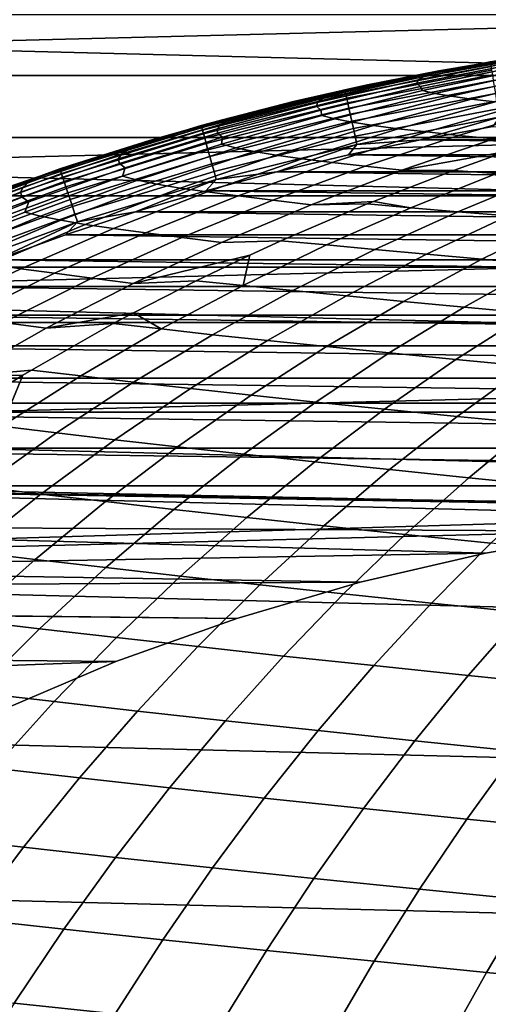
# Model space of a CAD drawing. Header units: metres. Extents: x -23 to 242, y -40 to 23.
# Tile 82 of 256: x -5.68 to -2.76, y 10.92 to 17.04. Entities that reach past the tile are written whole.
import ezdxf

# ---------------------------------------------------------------- set-up
doc = ezdxf.new("R2010")
doc.units = ezdxf.units.M
doc.layers.add('solid_10171013', color=7, linetype='CONTINUOUS')

msp = doc.modelspace()

# ---------------------------------------------------------------- linework, layer by layer
at = {"layer": 'solid_10171013'}
for points in [[(13.468713, 17.395201, 150), (-13.468695, 17.395216, 150), (-14.332395, 16.690769, 150)], [(14.332414, 16.690754, 150), (13.468713, 17.395201, 150), (-14.332395, 16.690769, 150)], [(-15.504307, 16.30541), (-14.658173, 17.070068), (15.504216, 16.305496)], [(-14.658173, 17.070068), (14.658078, 17.07015), (15.504216, 16.305496)], [(-3.654497, 16.602549, 150.649994), (-3.070036, 16.720493, 214.649994), (-2.614787, 16.797705, 214.649994), (-2.750294, 16.776051, 150.649994)], [(-2.567051, 16.781654, 219.369934), (-3.198713, 16.663889, 219.435287), (-3.207618, 16.642941, 220.646591), (-2.581196, 16.764845, 220.56514)], [(-2.524984, 16.798931, 218.178329), (-3.161925, 16.685501, 218.227432), (-3.198713, 16.663889, 219.435287), (-2.567051, 16.781654, 219.369934)], [(-2.461096, 16.81566, 216.991516), (-3.103219, 16.706528, 217.024261), (-3.161925, 16.685501, 218.227432), (-2.524984, 16.798931, 218.178329)], [(-2.393826, 16.829311, 215.810303), (-3.040489, 16.72374, 215.826569), (-3.103219, 16.706528, 217.024261), (-2.461096, 16.81566, 216.991516)], [(-2.393826, 16.829311, 215.810303), (-2.614787, 16.797705, 214.649994), (-3.070036, 16.720493, 214.649994), (-3.040489, 16.72374, 215.826569)], [(-3.040489, 16.72374, 215.826569), (-3.682737, 16.593388, 215.842743), (-3.740965, 16.573153, 217.056793), (-3.103219, 16.706528, 217.024261)], [(-3.682737, 16.593388, 215.842743), (-3.040489, 16.72374, 215.826569), (-3.070036, 16.720493, 214.649994), (-3.523683, 16.630804, 214.649994)], [(-2.749751, 16.772741, 150.598312), (-3.653776, 16.599274, 150.598312), (-3.654497, 16.602549, 150.649994), (-2.750294, 16.776051, 150.649994)], [(-3.654497, 16.602549, 150.649994), (-3.523683, 16.630804, 214.649994), (-3.070036, 16.720493, 214.649994)], [(-2.748109, 16.76272, 150.546921), (-3.651594, 16.589357, 150.546921), (-3.653776, 16.599274, 150.598312), (-2.749751, 16.772741, 150.598312)], [(-2.745394, 16.746162, 150.497314), (-3.647986, 16.572969, 150.497314), (-3.651594, 16.589357, 150.546921), (-2.748109, 16.76272, 150.546921)], [(-2.741654, 16.723349, 150.450317), (-3.643017, 16.550392, 150.450317), (-3.647986, 16.572969, 150.497314), (-2.745394, 16.746162, 150.497314)], [(-2.736952, 16.69467, 150.406738), (-3.636769, 16.522011, 150.406738), (-3.643017, 16.550392, 150.450317), (-2.741654, 16.723349, 150.450317)], [(-2.581196, 16.764845, 220.56514), (-3.207618, 16.642941, 220.646591), (-3.187108, 16.623125, 221.860168), (-2.565903, 16.74892, 221.762741)], [(-2.565903, 16.74892, 221.762741), (-3.187108, 16.623125, 221.860168), (-3.171039, 16.596876, 223.081116), (-2.538635, 16.7307, 222.964844)], [(-2.538635, 16.7307, 222.964844), (-3.171039, 16.596876, 223.081116), (-3.094362, 16.578966, 224.297333), (-2.467587, 16.716381, 224.165009)], [(-2.467587, 16.716381, 224.165009), (-3.094362, 16.578966, 224.297333), (-2.992469, 16.56164, 225.513519), (-2.371665, 16.702583, 225.365341)], [(14.332414, 16.690754, 150), (-14.332395, 16.690769, 150), (-15.159729, 15.943104, 150)], [(15.159747, 15.943087, 150), (14.332414, 16.690754, 150), (-15.159729, 15.943104, 150)], [(-3.198713, 16.663889, 219.435287), (-3.82604, 16.5233, 219.500229), (-3.829731, 16.498978, 220.727539), (-3.207618, 16.642941, 220.646591)], [(-3.161925, 16.685501, 218.227432), (-3.794511, 16.548508, 218.276245), (-3.82604, 16.5233, 219.500229), (-3.198713, 16.663889, 219.435287)], [(-3.103219, 16.706528, 217.024261), (-3.740965, 16.573153, 217.056793), (-3.794511, 16.548508, 218.276245), (-3.161925, 16.685501, 218.227432)], [(-2.73137, 16.66062, 150.36734), (-3.629352, 16.488312, 150.36734), (-3.636769, 16.522011, 150.406738), (-2.736952, 16.69467, 150.406738)], [(-2.725003, 16.62178, 150.332779), (-3.620891, 16.449875, 150.332779), (-3.629352, 16.488312, 150.36734), (-2.73137, 16.66062, 150.36734)], [(-2.371665, 16.702583, 225.365341), (-2.992469, 16.56164, 225.513519), (-2.867325, 16.544495, 226.729309), (-2.252975, 16.688974, 226.565552)], [(-2.252975, 16.688974, 226.565552), (-2.867325, 16.544495, 226.729309), (-2.719645, 16.527395, 227.944183), (-2.112334, 16.67547, 227.765121)], [(-4.547982, 16.38035, 150.649994), (-3.97516, 16.528706, 214.649994), (-3.523683, 16.630804, 214.649994), (-3.654497, 16.602549, 150.649994)], [(-3.653776, 16.599274, 150.598312), (-4.547084, 16.377117, 150.598312), (-4.547982, 16.38035, 150.649994), (-3.654497, 16.602549, 150.649994)], [(-3.651594, 16.589357, 150.546921), (-4.544368, 16.367334, 150.546921), (-4.547084, 16.377117, 150.598312), (-3.653776, 16.599274, 150.598312)], [(-3.682737, 16.593388, 215.842743), (-3.523683, 16.630804, 214.649994), (-3.97516, 16.528706, 214.649994)], [(-3.207618, 16.642941, 220.646591), (-3.829731, 16.498978, 220.727539), (-3.804031, 16.476036, 221.95697), (-3.187108, 16.623125, 221.860168)], [(-3.187108, 16.623125, 221.860168), (-3.804031, 16.476036, 221.95697), (-3.798903, 16.44137, 223.196609), (-3.171039, 16.596876, 223.081116)], [(-3.171039, 16.596876, 223.081116), (-3.798903, 16.44137, 223.196609), (-3.71662, 16.420626, 224.428757), (-3.094362, 16.578966, 224.297333)], [(-2.71796, 16.578819, 150.303665), (-3.611533, 16.407358, 150.303665), (-3.620891, 16.449875, 150.332779), (-2.725003, 16.62178, 150.332779)], [(-3.647986, 16.572969, 150.497314), (-4.539879, 16.351166, 150.497314), (-4.544368, 16.367334, 150.546921), (-3.651594, 16.589357, 150.546921)], [(-3.643017, 16.550392, 150.450317), (-4.533694, 16.32889, 150.450317), (-4.539879, 16.351166, 150.497314), (-3.647986, 16.572969, 150.497314)], [(-3.636769, 16.522011, 150.406738), (-4.525919, 16.300888, 150.406738), (-4.533694, 16.32889, 150.450317), (-3.643017, 16.550392, 150.450317)], [(-3.794511, 16.548508, 218.276245), (-4.421825, 16.388071, 218.324677), (-4.448133, 16.359924, 219.564682), (-3.82604, 16.5233, 219.500229)], [(-3.682737, 16.593388, 215.842743), (-3.97516, 16.528706, 214.649994), (-4.424026, 16.414261, 214.649994), (-4.319626, 16.438503, 215.85878)], [(-3.740965, 16.573153, 217.056793), (-4.373404, 16.415728, 217.089096), (-4.421825, 16.388071, 218.324677), (-3.794511, 16.548508, 218.276245)], [(-3.682737, 16.593388, 215.842743), (-4.319626, 16.438503, 215.85878), (-4.373404, 16.415728, 217.089096), (-3.740965, 16.573153, 217.056793)], [(-3.094362, 16.578966, 224.297333), (-3.71662, 16.420626, 224.428757), (-3.608768, 16.400499, 225.660645), (-2.992469, 16.56164, 225.513519)], [(-2.710361, 16.532473, 150.280487), (-3.601436, 16.36149, 150.280487), (-3.611533, 16.407358, 150.303665), (-2.71796, 16.578819, 150.303665)], [(-2.992469, 16.56164, 225.513519), (-3.608768, 16.400499, 225.660645), (-3.477164, 16.380497, 226.891891), (-2.867325, 16.544495, 226.729309)], [(-2.867325, 16.544495, 226.729309), (-3.477164, 16.380497, 226.891891), (-3.322421, 16.360428, 228.121933), (-2.719645, 16.527395, 227.944183)], [(-4.547982, 16.38035, 150.649994), (-4.424026, 16.414261, 214.649994), (-3.97516, 16.528706, 214.649994)], [(-3.629352, 16.488312, 150.36734), (-4.516688, 16.267641, 150.36734), (-4.525919, 16.300888, 150.406738), (-3.636769, 16.522011, 150.406738)], [(-3.620891, 16.449875, 150.332779), (-4.506159, 16.229719, 150.332779), (-4.516688, 16.267641, 150.36734), (-3.629352, 16.488312, 150.36734)], [(-3.82604, 16.5233, 219.500229), (-4.448133, 16.359924, 219.564682), (-4.446648, 16.332893, 220.807861), (-3.829731, 16.498978, 220.727539)], [(-3.829731, 16.498978, 220.727539), (-4.446648, 16.332893, 220.807861), (-4.4158, 16.307487, 222.05304), (-3.804031, 16.476036, 221.95697)], [(-3.804031, 16.476036, 221.95697), (-4.4158, 16.307487, 222.05304), (-4.4213, 16.263889, 223.311172), (-3.798903, 16.44137, 223.196609)], [(-2.702338, 16.483534, 150.263641), (-3.590775, 16.313057, 150.263641), (-3.601436, 16.36149, 150.280487), (-2.710361, 16.532473, 150.280487)], [(-2.694028, 16.432842, 150.253418), (-3.579733, 16.262892, 150.253418), (-3.590775, 16.313057, 150.263641), (-2.702338, 16.483534, 150.263641)], [(-2.719645, 16.527395, 227.944183), (-3.322421, 16.360428, 228.121933), (-3.144526, 16.340279, 229.350037), (-2.549496, 16.51037, 229.157471)], [(-2.549496, 16.51037, 229.157471), (-3.144526, 16.340279, 229.350037), (-2.946824, 16.318998, 230.576691), (-2.360428, 16.492489, 230.36969)], [(-2.360428, 16.492489, 230.36969), (-2.946824, 16.318998, 230.576691), (-2.727922, 16.29694, 231.800919), (-2.151077, 16.474112, 231.579895)], [(-5.428126, 16.110104, 150.649994), (-4.869959, 16.287525, 214.649994), (-4.424026, 16.414261, 214.649994), (-4.547982, 16.38035, 150.649994)], [(-4.373404, 16.415728, 217.089096), (-4.999604, 16.234453, 217.121094), (-5.042953, 16.204315, 218.372681), (-4.421825, 16.388071, 218.324677)], [(-4.319626, 16.438503, 215.85878), (-4.950215, 16.259335, 215.87468), (-4.999604, 16.234453, 217.121094), (-4.373404, 16.415728, 217.089096)], [(-4.950215, 16.259335, 215.87468), (-4.319626, 16.438503, 215.85878), (-4.424026, 16.414261, 214.649994), (-4.869959, 16.287525, 214.649994)], [(-3.611533, 16.407358, 150.303665), (-4.494513, 16.187771, 150.303665), (-4.506159, 16.229719, 150.332779), (-3.620891, 16.449875, 150.332779)], [(-3.798903, 16.44137, 223.196609), (-4.4213, 16.263889, 223.311172), (-4.333447, 16.240959, 224.559097), (-3.71662, 16.420626, 224.428757)], [(-3.71662, 16.420626, 224.428757), (-4.333447, 16.240959, 224.559097), (-4.219661, 16.218651, 225.806549), (-3.608768, 16.400499, 225.660645)], [(-2.694028, 16.432842, 150.253418), (-3.183788, 16.291817, 150.25), (-3.579733, 16.262892, 150.253418)], [(-2.694028, 16.432842, 150.253418), (-2.733621, 16.373371, 150.25), (-3.183788, 16.291817, 150.25)], [(-4.547084, 16.377117, 150.598312), (-5.427055, 16.106926, 150.598312), (-5.428126, 16.110104, 150.649994), (-4.547982, 16.38035, 150.649994)], [(-4.544368, 16.367334, 150.546921), (-5.423813, 16.097303, 150.546921), (-5.427055, 16.106926, 150.598312), (-4.547084, 16.377117, 150.598312)], [(-4.539879, 16.351166, 150.497314), (-5.418455, 16.081402, 150.497314), (-5.423813, 16.097303, 150.546921), (-4.544368, 16.367334, 150.546921)], [(-4.533694, 16.32889, 150.450317), (-5.411073, 16.059492, 150.450317), (-5.418455, 16.081402, 150.497314), (-4.539879, 16.351166, 150.497314)], [(-4.421825, 16.388071, 218.324677), (-5.042953, 16.204315, 218.372681), (-5.064092, 16.173796, 219.62854), (-4.448133, 16.359924, 219.564682)], [(-4.448133, 16.359924, 219.564682), (-5.064092, 16.173796, 219.62854), (-5.057485, 16.144627, 220.887466), (-4.446648, 16.332893, 220.807861)], [(-3.601436, 16.36149, 150.280487), (-4.481948, 16.142517, 150.280487), (-4.494513, 16.187771, 150.303665), (-3.611533, 16.407358, 150.303665)], [(-3.590775, 16.313057, 150.263641), (-4.46868, 16.094732, 150.263641), (-4.481948, 16.142517, 150.280487), (-3.601436, 16.36149, 150.280487)], [(-3.608768, 16.400499, 225.660645), (-4.219661, 16.218651, 225.806549), (-4.081608, 16.196371, 227.053085), (-3.477164, 16.380497, 226.891891)], [(-3.477164, 16.380497, 226.891891), (-4.081608, 16.196371, 227.053085), (-3.919793, 16.17387, 228.298096), (-3.322421, 16.360428, 228.121933)], [(-3.322421, 16.360428, 228.121933), (-3.919793, 16.17387, 228.298096), (-3.734123, 16.151083, 229.540863), (-3.144526, 16.340279, 229.350037)], [(-3.183788, 16.291817, 150.25), (-2.733621, 16.373371, 150.25), (3.183787, 16.291817, 150.25)], [(-16.310373, 15.499056), (-15.504307, 16.30541), (16.310287, 15.499146)], [(-15.504307, 16.30541), (15.504216, 16.305496), (16.310287, 15.499146)], [(-4.525919, 16.300888, 150.406738), (-5.401794, 16.031954, 150.406738), (-5.411073, 16.059492, 150.450317), (-4.533694, 16.32889, 150.450317)], [(-4.516688, 16.267641, 150.36734), (-5.390777, 15.999255, 150.36734), (-5.401794, 16.031954, 150.406738), (-4.525919, 16.300888, 150.406738)], [(-4.446648, 16.332893, 220.807861), (-5.057485, 16.144627, 220.887466), (-5.021545, 16.117315, 222.148224), (-4.4158, 16.307487, 222.05304)], [(-4.4158, 16.307487, 222.05304), (-5.021545, 16.117315, 222.148224), (-5.037302, 16.06414, 223.424622), (-4.4213, 16.263889, 223.311172)], [(-3.579733, 16.262892, 150.253418), (-4.454938, 16.045237, 150.253418), (-4.46868, 16.094732, 150.263641), (-3.590775, 16.313057, 150.263641)], [(-3.144526, 16.340279, 229.350037), (-3.734123, 16.151083, 229.540863), (-3.527727, 16.126833, 230.781769), (-2.946824, 16.318998, 230.576691)], [(-3.631848, 16.197823, 150.25), (-3.183788, 16.291817, 150.25), (3.631848, 16.197823, 150.25)], [(-3.579733, 16.262892, 150.253418), (-3.183788, 16.291817, 150.25), (-3.631848, 16.197823, 150.25)], [(-2.946824, 16.318998, 230.576691), (-3.527727, 16.126833, 230.781769), (-3.299185, 16.101456, 232.019806), (-2.727922, 16.29694, 231.800919)], [(-3.299185, 16.101456, 232.019806), (-2.648489, 16.21917, 233.087372), (-2.433429, 16.292408, 232.998291), (-2.727922, 16.29694, 231.800919)], [(-3.183788, 16.291817, 150.25), (3.183787, 16.291817, 150.25), (3.631848, 16.197823, 150.25)], [(-4.999604, 16.234453, 217.121094), (-5.618638, 16.02952, 217.152771), (-5.656979, 15.997363, 218.420181), (-5.042953, 16.204315, 218.372681)], [(-4.950215, 16.259335, 215.87468), (-5.573562, 16.056131, 215.890411), (-5.618638, 16.02952, 217.152771), (-4.999604, 16.234453, 217.121094)], [(-5.573562, 16.056131, 215.890411), (-4.950215, 16.259335, 215.87468), (-4.869959, 16.287525, 214.649994), (-5.312373, 16.148643, 214.649994)], [(-5.428126, 16.110104, 150.649994), (-5.312373, 16.148643, 214.649994), (-4.869959, 16.287525, 214.649994)], [(-4.506159, 16.229719, 150.332779), (-5.37821, 15.961958, 150.332779), (-5.390777, 15.999255, 150.36734), (-4.516688, 16.267641, 150.36734)], [(-4.494513, 16.187771, 150.303665), (-5.364309, 15.920702, 150.303665), (-5.37821, 15.961958, 150.332779), (-4.506159, 16.229719, 150.332779)], [(-4.4213, 16.263889, 223.311172), (-5.037302, 16.06414, 223.424622), (-4.943932, 16.03956, 224.688171), (-4.333447, 16.240959, 224.559097)], [(-4.333447, 16.240959, 224.559097), (-4.943932, 16.03956, 224.688171), (-4.824254, 16.015579, 225.951004), (-4.219661, 16.218651, 225.806549)], [(-3.579733, 16.262892, 150.253418), (-4.076894, 16.091579, 150.25), (-4.454938, 16.045237, 150.253418)], [(-3.579733, 16.262892, 150.253418), (-3.631848, 16.197823, 150.25), (-4.076894, 16.091579, 150.25)], [(-5.042953, 16.204315, 218.372681), (-5.656979, 15.997363, 218.420181), (-5.673015, 15.96495, 219.691742), (-5.064092, 16.173796, 219.62854)], [(-5.064092, 16.173796, 219.62854), (-5.673015, 15.96495, 219.691742), (-5.661357, 15.934117, 220.966232), (-5.057485, 16.144627, 220.887466)], [(-4.481948, 16.142517, 150.280487), (-5.349313, 15.876195, 150.280487), (-5.364309, 15.920702, 150.303665), (-4.494513, 16.187771, 150.303665)], [(-4.219661, 16.218651, 225.806549), (-4.824254, 16.015579, 225.951004), (-4.679776, 15.991508, 227.212646), (-4.081608, 16.196371, 227.053085)], [(-4.081608, 16.196371, 227.053085), (-4.679776, 15.991508, 227.212646), (-4.510896, 15.967025, 228.472458), (-3.919793, 16.17387, 228.298096)], [(-3.919793, 16.17387, 228.298096), (-4.510896, 15.967025, 228.472458), (-4.317433, 15.942014, 229.729675), (-3.734123, 16.151083, 229.540863)], [(-4.076894, 16.091579, 150.25), (-3.631848, 16.197823, 150.25), (4.076894, 16.091579, 150.25)], [(-3.631848, 16.197823, 150.25), (3.631848, 16.197823, 150.25), (4.076894, 16.091579, 150.25)], [(-3.299185, 16.101456, 232.019806), (-2.979421, 16.10062, 233.224442), (-2.648489, 16.21917, 233.087372)], [(-2.648489, 16.21917, 233.087372), (-2.979421, 16.10062, 233.224442), (-2.710256, 16.082542, 234.350266)], [(-6.292349, 15.792604, 150.649994), (-5.750979, 15.997695, 214.649994), (-5.312373, 16.148643, 214.649994), (-5.428126, 16.110104, 150.649994)], [(-5.427055, 16.106926, 150.598312), (-6.291107, 15.789489, 150.598312), (-6.292349, 15.792604, 150.649994), (-5.428126, 16.110104, 150.649994)], [(-5.423813, 16.097303, 150.546921), (-6.287349, 15.780056, 150.546921), (-6.291107, 15.789489, 150.598312), (-5.427055, 16.106926, 150.598312)], [(-5.573562, 16.056131, 215.890411), (-5.312373, 16.148643, 214.649994), (-5.750979, 15.997695, 214.649994)], [(-5.057485, 16.144627, 220.887466), (-5.661357, 15.934117, 220.966232), (-5.620395, 15.905358, 222.242401), (-5.021545, 16.117315, 222.148224)], [(-5.021545, 16.117315, 222.148224), (-5.620395, 15.905358, 222.242401), (-5.645982, 15.841833, 223.536804), (-5.037302, 16.06414, 223.424622)], [(-4.46868, 16.094732, 150.263641), (-5.333478, 15.829199, 150.263641), (-5.349313, 15.876195, 150.280487), (-4.481948, 16.142517, 150.280487)], [(-3.734123, 16.151083, 229.540863), (-4.317433, 15.942014, 229.729675), (-4.102301, 15.915171, 230.984604), (-3.527727, 16.126833, 230.781769)], [(-3.527727, 16.126833, 230.781769), (-4.102301, 15.915171, 230.984604), (-3.864045, 15.886812, 232.236221), (-3.299185, 16.101456, 232.019806)], [(-5.418455, 16.081402, 150.497314), (-6.281138, 15.764467, 150.497314), (-6.287349, 15.780056, 150.546921), (-5.423813, 16.097303, 150.546921)], [(-5.411073, 16.059492, 150.450317), (-6.272581, 15.74299, 150.450317), (-6.281138, 15.764467, 150.497314), (-5.418455, 16.081402, 150.497314)], [(-5.401794, 16.031954, 150.406738), (-6.261824, 15.715994, 150.406738), (-6.272581, 15.74299, 150.450317), (-5.411073, 16.059492, 150.450317)], [(-5.573562, 16.056131, 215.890411), (-6.188726, 15.829144, 215.90596), (-6.229574, 15.801126, 217.184052), (-5.618638, 16.02952, 217.152771)], [(-6.188726, 15.829144, 215.90596), (-5.573562, 16.056131, 215.890411), (-5.750979, 15.997695, 214.649994), (-6.18533, 15.834826, 214.649994)], [(-5.037302, 16.06414, 223.424622), (-5.645982, 15.841833, 223.536804), (-5.547161, 15.816028, 224.815781), (-4.943932, 16.03956, 224.688171)], [(-4.454938, 16.045237, 150.253418), (-5.317076, 15.78052, 150.253418), (-5.333478, 15.829199, 150.263641), (-4.46868, 16.094732, 150.263641)], [(-4.454938, 16.045237, 150.253418), (-4.957685, 15.842388, 150.25), (-5.317076, 15.78052, 150.253418)], [(-4.454938, 16.045237, 150.253418), (-4.518961, 15.973062, 150.25), (-4.957685, 15.842388, 150.25)], [(-4.518961, 15.973062, 150.25), (-4.076894, 16.091579, 150.25), (4.51896, 15.973062, 150.25)], [(-4.454938, 16.045237, 150.253418), (-4.076894, 16.091579, 150.25), (-4.518961, 15.973062, 150.25)], [(-4.076894, 16.091579, 150.25), (4.076894, 16.091579, 150.25), (4.51896, 15.973062, 150.25)], [(-3.864045, 15.886812, 232.236221), (-3.476377, 15.90852, 233.430267), (-2.979421, 16.10062, 233.224442), (-3.299185, 16.101456, 232.019806)], [(-2.710256, 16.082542, 234.350266), (-2.979421, 16.10062, 233.224442), (-3.476377, 15.90852, 233.430267), (-3.243287, 15.869021, 234.585464)], [(-2.427505, 16.061649, 235.477356), (-2.710256, 16.082542, 234.350266), (-3.243287, 15.869021, 234.585464), (-2.951557, 15.844276, 235.723145)], [(-2.125412, 16.039822, 236.602448), (-2.427505, 16.061649, 235.477356), (-2.951557, 15.844276, 235.723145), (-2.639506, 15.81849, 236.858261)], [(-5.656979, 15.997363, 218.420181), (-6.262988, 15.767336, 218.467117), (-6.274003, 15.733423, 219.754196), (-5.673015, 15.96495, 219.691742)], [(-5.618638, 16.02952, 217.152771), (-6.229574, 15.801126, 217.184052), (-6.262988, 15.767336, 218.467117), (-5.656979, 15.997363, 218.420181)], [(-5.390777, 15.999255, 150.36734), (-6.249053, 15.68394, 150.36734), (-6.261824, 15.715994, 150.406738), (-5.401794, 16.031954, 150.406738)], [(-5.37821, 15.961958, 150.332779), (-6.234485, 15.647378, 150.332779), (-6.249053, 15.68394, 150.36734), (-5.390777, 15.999255, 150.36734)], [(-4.943932, 16.03956, 224.688171), (-5.547161, 15.816028, 224.815781), (-5.421646, 15.790777, 226.093811), (-4.824254, 16.015579, 225.951004)], [(-4.824254, 16.015579, 225.951004), (-5.421646, 15.790777, 226.093811), (-5.270784, 15.765296, 227.370346), (-4.679776, 15.991508, 227.212646)], [(-4.679776, 15.991508, 227.212646), (-5.270784, 15.765296, 227.370346), (-5.094861, 15.739195, 228.644745), (-4.510896, 15.967025, 228.472458)], [(15.159747, 15.943087, 150), (-15.159729, 15.943104, 150), (-15.947886, 15.15467, 150)], [(15.947903, 15.154652, 150), (15.159747, 15.943087, 150), (-15.947886, 15.15467, 150)], [(-5.673015, 15.96495, 219.691742), (-6.274003, 15.733423, 219.754196), (-6.257379, 15.701304, 221.044052), (-5.661357, 15.934117, 220.966232)], [(-5.661357, 15.934117, 220.966232), (-6.257379, 15.701304, 221.044052), (-6.21148, 15.671452, 222.335434), (-5.620395, 15.905358, 222.242401)], [(-5.364309, 15.920702, 150.303665), (-6.218371, 15.606936, 150.303665), (-6.234485, 15.647378, 150.332779), (-5.37821, 15.961958, 150.332779)], [(-5.349313, 15.876195, 150.280487), (-6.200987, 15.563305, 150.280487), (-6.218371, 15.606936, 150.303665), (-5.364309, 15.920702, 150.303665)], [(-4.510896, 15.967025, 228.472458), (-5.094861, 15.739195, 228.644745), (-4.893606, 15.712304, 229.916183), (-4.317433, 15.942014, 229.729675)], [(-4.957685, 15.842388, 150.25), (-4.518961, 15.973062, 150.25), (4.957685, 15.842388, 150.25)], [(-4.317433, 15.942014, 229.729675), (-4.893606, 15.712304, 229.916183), (-4.669708, 15.683194, 231.184906), (-4.102301, 15.915171, 230.984604)], [(-4.518961, 15.973062, 150.25), (4.51896, 15.973062, 150.25), (4.957685, 15.842388, 150.25)], [(-5.620395, 15.905358, 222.242401), (-6.21148, 15.671452, 222.335434), (-6.246411, 15.596677, 223.647552), (-5.645982, 15.841833, 223.536804)], [(-5.333478, 15.829199, 150.263641), (-6.182631, 15.517235, 150.263641), (-6.200987, 15.563305, 150.280487), (-5.349313, 15.876195, 150.280487)], [(-4.102301, 15.915171, 230.984604), (-4.669708, 15.683194, 231.184906), (-4.421683, 15.65216, 232.449875), (-3.864045, 15.886812, 232.236221)], [(-4.421683, 15.65216, 232.449875), (-4.052643, 15.662916, 233.66893), (-3.516271, 15.89233, 233.446793), (-3.864045, 15.886812, 232.236221)], [(-3.243287, 15.869021, 234.585464), (-3.516271, 15.89233, 233.446793), (-4.052643, 15.662916, 233.66893), (-3.76932, 15.637059, 234.817627)], [(-3.864045, 15.886812, 232.236221), (-3.516271, 15.89233, 233.446793), (-3.476377, 15.90852, 233.430267)], [(-2.951557, 15.844276, 235.723145), (-3.243287, 15.869021, 234.585464), (-3.76932, 15.637059, 234.817627), (-3.468454, 15.608624, 235.965668)], [(-3.476377, 15.90852, 233.430267), (-3.516271, 15.89233, 233.446793), (-3.243287, 15.869021, 234.585464)], [(-5.645982, 15.841833, 223.536804), (-6.246411, 15.596677, 223.647552), (-6.142221, 15.569957, 224.941742), (-5.547161, 15.816028, 224.815781)], [(-5.317076, 15.78052, 150.253418), (-6.163619, 15.469516, 150.253418), (-6.182631, 15.517235, 150.263641), (-5.333478, 15.829199, 150.263641)], [(-5.547161, 15.816028, 224.815781), (-6.142221, 15.569957, 224.941742), (-6.010941, 15.543731, 226.234741), (-5.421646, 15.790777, 226.093811)], [(-5.392366, 15.699753, 150.25), (-4.957685, 15.842388, 150.25), (5.392366, 15.699753, 150.25)], [(-5.317076, 15.78052, 150.253418), (-4.957685, 15.842388, 150.25), (-5.392366, 15.699753, 150.25)], [(-4.957685, 15.842388, 150.25), (4.957685, 15.842388, 150.25), (5.392366, 15.699753, 150.25)], [(-2.639506, 15.81849, 236.858261), (-2.951557, 15.844276, 235.723145), (-3.468454, 15.608624, 235.965668), (-3.146312, 15.579045, 237.110596)], [(-2.306558, 15.791649, 237.989685), (-2.639506, 15.81849, 236.858261), (-3.146312, 15.579045, 237.110596), (-2.80238, 15.54831, 238.251251)], [(-5.317076, 15.78052, 150.253418), (-5.823255, 15.545077, 150.25), (-6.163619, 15.469516, 150.253418)], [(-5.421646, 15.790777, 226.093811), (-6.010941, 15.543731, 226.234741), (-5.853751, 15.517124, 227.52597), (-5.270784, 15.765296, 227.370346)], [(-5.270784, 15.765296, 227.370346), (-5.853751, 15.517124, 227.52597), (-5.67082, 15.489681, 228.814713), (-5.094861, 15.739195, 228.644745)], [(-5.317076, 15.78052, 150.253418), (-5.392366, 15.699753, 150.25), (-5.823255, 15.545077, 150.25)], [(-5.094861, 15.739195, 228.644745), (-5.67082, 15.489681, 228.814713), (-5.461788, 15.461184, 230.100143), (-4.893606, 15.712304, 229.916183)], [(-1.952127, 15.76374, 239.116272), (-2.306558, 15.791649, 237.989685), (-2.80238, 15.54831, 238.251251), (-2.436136, 15.516408, 239.386505)], [(-5.823255, 15.545077, 150.25), (-5.392366, 15.699753, 150.25), (5.823255, 15.545077, 150.25)], [(-4.893606, 15.712304, 229.916183), (-5.461788, 15.461184, 230.100143), (-5.229114, 15.430081, 231.382401), (-4.669708, 15.683194, 231.184906)], [(-5.392366, 15.699753, 150.25), (5.392366, 15.699753, 150.25), (5.823255, 15.545077, 150.25)], [(-4.669708, 15.683194, 231.184906), (-5.229114, 15.430081, 231.382401), (-4.971279, 15.396647, 232.660446), (-4.421683, 15.65216, 232.449875)], [(-4.971279, 15.396647, 232.660446), (-4.245658, 15.574767, 233.748871), (-4.052643, 15.662916, 233.66893), (-4.421683, 15.65216, 232.449875)], [(-3.76932, 15.637059, 234.817627), (-4.052643, 15.662916, 233.66893), (-4.245658, 15.574767, 233.748871), (-4.287604, 15.385873, 235.046387)], [(-3.468454, 15.608624, 235.965668), (-3.76932, 15.637059, 234.817627), (-4.287604, 15.385873, 235.046387), (-3.977443, 15.35392, 236.204529)], [(-4.971279, 15.396647, 232.660446), (-4.579903, 15.414671, 233.887299), (-4.245658, 15.574767, 233.748871)], [(-4.245658, 15.574767, 233.748871), (-4.579903, 15.414671, 233.887299), (-4.287604, 15.385873, 235.046387)], [(-3.146312, 15.579045, 237.110596), (-3.468454, 15.608624, 235.965668), (-3.977443, 15.35392, 236.204529), (-3.645071, 15.320726, 237.358978)], [(-2.80238, 15.54831, 238.251251), (-3.146312, 15.579045, 237.110596), (-3.645071, 15.320726, 237.358978), (-3.290036, 15.286282, 238.508575)], [(-17.074446, 14.653085), (-16.310373, 15.499056), (17.074366, 14.653179)], [(-16.310373, 15.499056), (16.310287, 15.499146), (17.074366, 14.653179)], [(-5.853751, 15.517124, 227.52597), (-6.427794, 15.246382, 227.67926), (-6.237907, 15.217789, 228.982101), (-5.67082, 15.489681, 228.814713)], [(-6.249506, 15.378675, 150.25), (-5.823255, 15.545077, 150.25), (6.249506, 15.378675, 150.25)], [(-5.823255, 15.545077, 150.25), (5.823255, 15.545077, 150.25), (6.249506, 15.378675, 150.25)], [(-2.436136, 15.516408, 239.386505), (-2.80238, 15.54831, 238.251251), (-3.290036, 15.286282, 238.508575), (-2.911882, 15.250576, 239.652191)], [(-2.047025, 15.483328, 240.515366), (-2.436136, 15.516408, 239.386505), (-2.911882, 15.250576, 239.652191), (-2.510129, 15.213601, 240.788818)], [(-5.67082, 15.489681, 228.814713), (-6.237907, 15.217789, 228.982101), (-6.021128, 15.187884, 230.281265), (-5.461788, 15.461184, 230.100143)], [(-5.461788, 15.461184, 230.100143), (-6.021128, 15.187884, 230.281265), (-5.779682, 15.155011, 231.576797), (-5.229114, 15.430081, 231.382401)], [(-6.671064, 15.200546, 150.25), (-6.249506, 15.378675, 150.25), (6.671064, 15.200546, 150.25)], [(-6.249506, 15.378675, 150.25), (6.249506, 15.378675, 150.25), (6.671064, 15.200546, 150.25)], [(-5.229114, 15.430081, 231.382401), (-5.779682, 15.155011, 231.576797), (-5.512012, 15.119428, 232.867615), (-4.971279, 15.396647, 232.660446)], [(-5.512012, 15.119428, 232.867615), (-4.969698, 15.215363, 234.048721), (-4.579903, 15.414671, 233.887299), (-4.971279, 15.396647, 232.660446)], [(-4.287604, 15.385873, 235.046387), (-4.579903, 15.414671, 233.887299), (-4.969698, 15.215363, 234.048721), (-4.79739, 15.114681, 235.271393)], [(-3.977443, 15.35392, 236.204529), (-4.287604, 15.385873, 235.046387), (-4.79739, 15.114681, 235.271393), (-4.477769, 15.079392, 236.439316)], [(-3.645071, 15.320726, 237.358978), (-3.977443, 15.35392, 236.204529), (-4.477769, 15.079392, 236.439316), (-4.135024, 15.042772, 237.602951)], [(-3.290036, 15.286282, 238.508575), (-3.645071, 15.320726, 237.358978), (-4.135024, 15.042772, 237.602951), (-3.768766, 15.004815, 238.761154)], [(-2.911882, 15.250576, 239.652191), (-3.290036, 15.286282, 238.508575), (-3.768766, 15.004815, 238.761154), (-3.378601, 14.965514, 239.912796)], [(-2.510129, 15.213601, 240.788818), (-2.911882, 15.250576, 239.652191), (-3.378601, 14.965514, 239.912796), (-2.964128, 14.924863, 241.056854)], [(-7.087683, 15.010818, 150.25), (-6.671064, 15.200546, 150.25), (7.087683, 15.010818, 150.25)], [(-6.671064, 15.200546, 150.25), (6.671064, 15.200546, 150.25), (7.087683, 15.010818, 150.25)], [(-5.512012, 15.119428, 232.867615), (-5.095003, 15.148255, 234.100616), (-4.969698, 15.215363, 234.048721)], [(-4.969698, 15.215363, 234.048721), (-5.095003, 15.148255, 234.100616), (-4.79739, 15.114681, 235.271393)], [(-2.084292, 15.175347, 241.91748), (-2.510129, 15.213601, 240.788818), (-2.964128, 14.924863, 241.056854), (-2.524939, 14.882855, 242.192276)], [(15.947903, 15.154652, 150), (-15.947886, 15.15467, 150), (-16.694983, 14.327498, 150)], [(-0.399854, 13.994287, 150), (16.694998, 14.327479, 150), (15.947903, 15.154652, 150), (-16.694983, 14.327498, 150)], [(-5.779682, 15.155011, 231.576797), (-6.32058, 14.857332, 231.767776), (-6.043069, 14.819851, 233.071075), (-5.512012, 15.119428, 232.867615)], [(-6.043069, 14.819851, 233.071075), (-5.603971, 14.859545, 234.311417), (-5.095003, 15.148255, 234.100616), (-5.512012, 15.119428, 232.867615)], [(-4.79739, 15.114681, 235.271393), (-5.095003, 15.148255, 234.100616), (-5.603971, 14.859545, 234.311417), (-5.297936, 14.822795, 235.492294)], [(-4.477769, 15.079392, 236.439316), (-4.79739, 15.114681, 235.271393), (-5.297936, 14.822795, 235.492294), (-4.968688, 14.78436, 236.669632)], [(-4.135024, 15.042772, 237.602951), (-4.477769, 15.079392, 236.439316), (-4.968688, 14.78436, 236.669632), (-4.615426, 14.744515, 237.842087)], [(-7.498634, 14.809806, 150.25), (-7.087683, 15.010818, 150.25), (7.498634, 14.809806, 150.25)], [(-7.087683, 15.010818, 150.25), (7.087683, 15.010818, 150.25), (7.498634, 14.809806, 150.25)], [(-3.768766, 15.004815, 238.761154), (-4.135024, 15.042772, 237.602951), (-4.615426, 14.744515, 237.842087), (-4.237822, 14.703259, 239.008514)], [(-3.378601, 14.965514, 239.912796), (-3.768766, 15.004815, 238.761154), (-4.237822, 14.703259, 239.008514), (-3.835546, 14.660587, 240.167816)], [(-2.964128, 14.924863, 241.056854), (-3.378601, 14.965514, 239.912796), (-3.835546, 14.660587, 240.167816), (-3.408274, 14.616498, 241.318893)], [(-2.524939, 14.882855, 242.192276), (-2.964128, 14.924863, 241.056854), (-3.408274, 14.616498, 241.318893), (-2.955678, 14.570991, 242.460724)], [(-2.06063, 14.839485, 243.318085), (-2.524939, 14.882855, 242.192276), (-2.955678, 14.570991, 242.460724), (-2.477436, 14.524062, 243.592255)], [(-6.563671, 14.498239, 233.270538), (-6.10339, 14.54998, 234.518265), (-5.658318, 14.827145, 234.333923), (-6.043069, 14.819851, 233.071075)], [(-5.658318, 14.827145, 234.333923), (-6.10339, 14.54998, 234.518265), (-5.788565, 14.510356, 235.708801)], [(-6.043069, 14.819851, 233.071075), (-5.658318, 14.827145, 234.333923), (-5.603971, 14.859545, 234.311417)], [(-5.297936, 14.822795, 235.492294), (-5.603971, 14.859545, 234.311417), (-5.658318, 14.827145, 234.333923), (-5.788565, 14.510356, 235.708801)], [(-4.968688, 14.78436, 236.669632), (-5.297936, 14.822795, 235.492294), (-5.788565, 14.510356, 235.708801), (-5.449546, 14.468983, 236.895157)], [(-7.904167, 14.597392, 150.25), (-7.498634, 14.809806, 150.25), (7.904167, 14.597392, 150.25)], [(-7.498634, 14.809806, 150.25), (7.498634, 14.809806, 150.25), (7.904167, 14.597392, 150.25)], [(-4.615426, 14.744515, 237.842087), (-4.968688, 14.78436, 236.669632), (-5.449546, 14.468983, 236.895157), (-5.085645, 14.426131, 238.076035)], [(-4.237822, 14.703259, 239.008514), (-4.615426, 14.744515, 237.842087), (-5.085645, 14.426131, 238.076035), (-4.696596, 14.381804, 239.250305)], [(-3.835546, 14.660587, 240.167816), (-4.237822, 14.703259, 239.008514), (-4.696596, 14.381804, 239.250305), (-4.282133, 14.336004, 240.416855)], [(-17.074446, 14.653085), (17.794987, 13.769098), (18.469526, 12.85012), (-17.795063, 13.769)], [(-17.074446, 14.653085), (17.074366, 14.653179), (17.794987, 13.769098)], [(-3.408274, 14.616498, 241.318893), (-3.835546, 14.660587, 240.167816), (-4.282133, 14.336004, 240.416855), (-3.842006, 14.288735, 241.574585)], [(-8.303534, 14.373981, 150.25), (-7.904167, 14.597392, 150.25), (8.303534, 14.373981, 150.25)], [(-7.904167, 14.597392, 150.25), (7.904167, 14.597392, 150.25), (8.303534, 14.373981, 150.25)], [(-2.955678, 14.570991, 242.460724), (-3.408274, 14.616498, 241.318893), (-3.842006, 14.288735, 241.574585), (-3.375973, 14.24, 242.722412)], [(-2.477436, 14.524062, 243.592255), (-2.955678, 14.570991, 242.460724), (-3.375973, 14.24, 242.722412), (-2.883787, 14.1898, 243.859299)], [(-1.97326, 14.475711, 244.712387), (-2.477436, 14.524062, 243.592255), (-2.883787, 14.1898, 243.859299), (-2.365246, 14.138142, 244.984085)], [(-5.449546, 14.468983, 236.895157), (-5.788565, 14.510356, 235.708801), (-6.268635, 14.177951, 235.920609), (-5.919737, 14.133865, 237.115601)], [(-5.085645, 14.426131, 238.076035), (-5.449546, 14.468983, 236.895157), (-5.919737, 14.133865, 237.115601), (-5.545112, 14.088244, 238.30452)], [(-4.696596, 14.381804, 239.250305), (-5.085645, 14.426131, 238.076035), (-5.545112, 14.088244, 238.30452), (-5.144555, 14.041095, 239.486237)], [(-8.696584, 14.13963, 150.25), (-8.303534, 14.373981, 150.25), (8.696584, 14.139631, 150.25)], [(-8.303534, 14.373981, 150.25), (8.303534, 14.373981, 150.25), (8.696584, 14.139631, 150.25)], [(-4.282133, 14.336004, 240.416855), (-4.696596, 14.381804, 239.250305), (-5.144555, 14.041095, 239.486237), (-4.717863, 13.992427, 240.659637)], [(-3.842006, 14.288735, 241.574585), (-4.282133, 14.336004, 240.416855), (-4.717863, 13.992427, 240.659637), (-4.264864, 13.942249, 241.823639)], [(-1.198118, 13.948631, 150), (-0.399854, 13.994287, 150), (-16.694983, 14.327498, 150), (-17.399588, 13.46306, 150)], [(-3.375973, 14.24, 242.722412), (-3.842006, 14.288735, 241.574585), (-4.264864, 13.942249, 241.823639), (-3.785396, 13.890573, 242.977112)], [(-2.883787, 14.1898, 243.859299), (-3.375973, 14.24, 242.722412), (-3.785396, 13.890573, 242.977112), (-3.279293, 13.837404, 244.118958)], [(-2.365246, 14.138142, 244.984085), (-2.883787, 14.1898, 243.859299), (-3.279293, 13.837404, 244.118958), (-2.746435, 13.782756, 245.248062)], [(-1.992386, 13.857494, 150.25), (-9.083187, 13.894444, 150.25), (-8.696584, 14.13963, 150.25), (-1.198118, 13.948631, 150.25)], [(0.399854, 13.994287, 150.25), (-8.696584, 14.13963, 150.25), (8.696584, 14.139631, 150.25), (9.083187, 13.894444, 150.25)], [(-0.399854, 13.994287, 150.25), (-1.198118, 13.948631, 150.25), (-8.696584, 14.13963, 150.25)], [(0.399854, 13.994287, 150.25), (-0.399854, 13.994287, 150.25), (-8.696584, 14.13963, 150.25)], [(-5.545112, 14.088244, 238.30452), (-5.919737, 14.133865, 237.115601), (-6.378655, 13.779618, 237.330688), (-5.993259, 13.731483, 238.527252)], [(-5.144555, 14.041095, 239.486237), (-5.545112, 14.088244, 238.30452), (-5.993259, 13.731483, 238.527252), (-5.581167, 13.681779, 239.716034)], [(-4.717863, 13.992427, 240.659637), (-5.144555, 14.041095, 239.486237), (-5.581167, 13.681779, 239.716034), (-5.142241, 13.63052, 240.895905)], [(-4.264864, 13.942249, 241.823639), (-4.717863, 13.992427, 240.659637), (-5.142241, 13.63052, 240.895905), (-4.676388, 13.577723, 242.065781)], [(-1.992386, 13.857494, 150), (-1.198118, 13.948631, 150), (-17.399588, 13.46306, 150)], [(-3.785396, 13.890573, 242.977112), (-4.264864, 13.942249, 241.823639), (-4.676388, 13.577723, 242.065781), (-4.183524, 13.523405, 243.224518)], [(-2.780181, 13.721169, 150), (-1.992386, 13.857494, 150), (-17.399588, 13.46306, 150)], [(-3.559042, 13.54006, 150.25), (-9.462622, 13.638866, 150.25), (-9.083187, 13.894444, 150.25), (-2.780181, 13.721169, 150.25)], [(-1.992386, 13.857494, 150.25), (-2.780181, 13.721169, 150.25), (-9.083187, 13.894444, 150.25)], [(-3.279293, 13.837404, 244.118958), (-3.785396, 13.890573, 242.977112), (-4.183524, 13.523405, 243.224518), (-3.663564, 13.467584, 244.370987)], [(-2.780181, 13.721169, 150.25), (-1.992386, 13.857494, 150.25), (-1.992386, 13.857494, 150), (-2.780181, 13.721169, 150)], [(-2.746435, 13.782756, 245.248062), (-3.279293, 13.837404, 244.118958), (-3.663564, 13.467584, 244.370987), (-3.116472, 13.410275, 245.504044)], [(-2.186942, 13.726638, 246.363022), (-2.746435, 13.782756, 245.248062), (-3.116472, 13.410275, 245.504044), (-2.542455, 13.351499, 246.622269)], [(-17.795063, 13.769), (18.469526, 12.85012), (19.096766, 11.898045), (-18.469597, 12.850019)], [(-3.559042, 13.54006, 150), (-2.780181, 13.721169, 150), (-17.399588, 13.46306, 150)], [(-5.581167, 13.681779, 239.716034), (-5.993259, 13.731483, 238.527252), (-6.429516, 13.35648, 238.743942), (-6.005899, 13.304502, 239.939392)], [(-3.559042, 13.54006, 150.25), (-2.780181, 13.721169, 150.25), (-2.780181, 13.721169, 150), (-3.559042, 13.54006, 150)], [(-5.142241, 13.63052, 240.895905), (-5.581167, 13.681779, 239.716034), (-6.005899, 13.304502, 239.939392), (-5.554773, 13.250946, 241.125366)], [(-4.32632, 13.31476, 150.25), (-9.835115, 13.372742, 150.25), (-9.462622, 13.638866, 150.25), (-3.559042, 13.54006, 150.25)], [(-4.676388, 13.577723, 242.065781), (-5.142241, 13.63052, 240.895905), (-5.554773, 13.250946, 241.125366), (-5.076118, 13.195834, 242.300751)], [(-4.32632, 13.31476, 150), (-3.559042, 13.54006, 150), (-17.399588, 13.46306, 150)], [(-4.183524, 13.523405, 243.224518), (-4.676388, 13.577723, 242.065781), (-5.076118, 13.195834, 242.300751), (-4.569931, 13.139193, 243.464386)], [(-4.32632, 13.31476, 150.25), (-3.559042, 13.54006, 150.25), (-3.559042, 13.54006, 150), (-4.32632, 13.31476, 150)], [(-3.663564, 13.467584, 244.370987), (-4.183524, 13.523405, 243.224518), (-4.569931, 13.139193, 243.464386), (-4.036211, 13.081046, 244.615112)], [(-5.079339, 13.046075, 150), (-4.32632, 13.31476, 150), (-17.399588, 13.46306, 150), (-18.059135, 12.564501, 150)], [(-3.116472, 13.410275, 245.504044), (-3.663564, 13.467584, 244.370987), (-4.036211, 13.081046, 244.615112), (-3.475001, 13.02142, 245.751785)], [(-2.542455, 13.351499, 246.622269), (-3.116472, 13.410275, 245.504044), (-3.475001, 13.02142, 245.751785), (-2.886598, 12.960339, 246.872971)], [(-5.079339, 13.046075, 150.25), (-10.200028, 13.096541, 150.25), (-9.835115, 13.372742, 150.25), (-4.32632, 13.31476, 150.25)], [(-1.941809, 13.291271, 247.724243), (-2.542455, 13.351499, 246.622269), (-2.886598, 12.960339, 246.872971), (-2.27139, 12.897831, 247.977203)], [(-5.554773, 13.250946, 241.125366), (-6.005899, 13.304502, 239.939392), (-6.418221, 12.909914, 240.156036), (-5.954961, 12.854372, 241.347733)], [(-5.079339, 13.046075, 150.25), (-4.32632, 13.31476, 150.25), (-4.32632, 13.31476, 150), (-5.079339, 13.046075, 150)], [(-5.076118, 13.195834, 242.300751), (-5.554773, 13.250946, 241.125366), (-5.954961, 12.854372, 241.347733), (-5.463593, 12.797266, 242.528259)], [(-4.569931, 13.139193, 243.464386), (-5.076118, 13.195834, 242.300751), (-5.463593, 12.797266, 242.528259), (-4.944195, 12.738631, 243.696426)], [(-4.036211, 13.081046, 244.615112), (-4.569931, 13.139193, 243.464386), (-4.944195, 12.738631, 243.696426), (-4.396845, 12.6785, 244.851089)], [(-5.815754, 12.734864, 150), (-5.079339, 13.046075, 150), (-18.059135, 12.564501, 150)], [(-5.815754, 12.734864, 150.25), (-10.557129, 12.810416, 150.25), (-10.200028, 13.096541, 150.25), (-5.079339, 13.046075, 150.25)], [(-5.815754, 12.734864, 150.25), (-5.079339, 13.046075, 150.25), (-5.079339, 13.046075, 150), (-5.815754, 12.734864, 150)], [(-3.475001, 13.02142, 245.751785), (-4.036211, 13.081046, 244.615112), (-4.396845, 12.6785, 244.851089), (-3.821668, 12.616908, 245.991043)], [(-2.886598, 12.960339, 246.872971), (-3.475001, 13.02142, 245.751785), (-3.821668, 12.616908, 245.991043), (-3.21905, 12.553889, 247.114853)], [(-2.27139, 12.897831, 247.977203), (-2.886598, 12.960339, 246.872971), (-3.21905, 12.553889, 247.114853), (-2.589471, 12.489479, 248.221085)], [(-18.469597, 12.850019), (19.096766, 11.898045), (19.675112, 10.915094), (-19.09683, 11.89794)], [(-5.463593, 12.797266, 242.528259), (-5.954961, 12.854372, 241.347733), (-6.342311, 12.441461, 241.562729), (-5.838355, 12.382698, 242.748032)], [(-4.944195, 12.738631, 243.696426), (-5.463593, 12.797266, 242.528259), (-5.838355, 12.382698, 242.748032), (-5.305891, 12.322415, 243.920395)], [(-4.396845, 12.6785, 244.851089), (-4.944195, 12.738631, 243.696426), (-5.305891, 12.322415, 243.920395), (-4.745077, 12.260655, 245.078644)], [(-3.821668, 12.616908, 245.991043), (-4.396845, 12.6785, 244.851089), (-4.745077, 12.260655, 245.078644), (-4.156118, 12.197463, 246.221558)], [(-3.21905, 12.553889, 247.114853), (-3.821668, 12.616908, 245.991043), (-4.156118, 12.197463, 246.221558), (-3.539491, 12.13288, 247.347717)], [(-2.589471, 12.489479, 248.221085), (-3.21905, 12.553889, 247.114853), (-3.539491, 12.13288, 247.347717), (-2.895763, 12.066954, 248.455658)], [(-1.933407, 12.423712, 249.308243), (-2.589471, 12.489479, 248.221085), (-2.895763, 12.066954, 248.455658), (-2.225504, 11.999726, 249.543884)], [(-5.305891, 12.322415, 243.920395), (-5.838355, 12.382698, 242.748032), (-6.199944, 11.952812, 242.959793), (-5.654595, 11.891242, 244.136002)], [(-4.745077, 12.260655, 245.078644), (-5.305891, 12.322415, 243.920395), (-5.654595, 11.891242, 244.136002), (-5.080518, 11.828221, 245.297516)], [(-4.156118, 12.197463, 246.221558), (-4.745077, 12.260655, 245.078644), (-5.080518, 11.828221, 245.297516), (-4.477999, 11.763803, 246.443085)], [(-3.539491, 12.13288, 247.347717), (-4.156118, 12.197463, 246.221558), (-4.477999, 11.763803, 246.443085), (-3.8476, 11.698043, 247.571304)], [(-2.895763, 12.066954, 248.455658), (-3.539491, 12.13288, 247.347717), (-3.8476, 11.698043, 247.571304), (-3.18998, 11.630993, 248.680679)], [(-2.225504, 11.999726, 249.543884), (-2.895763, 12.066954, 248.455658), (-3.18998, 11.630993, 248.680679), (-2.505798, 11.562708, 249.76976)], [(-5.654595, 11.891242, 244.136002), (-6.199944, 11.952812, 242.959793), (-6.547905, 11.508288, 243.163254), (-5.989887, 11.445806, 244.342987)], [(-19.09683, 11.89794), (19.675112, 10.915094), (20.202652, 9.90465), (-19.675173, 10.914987)], [(-5.080518, 11.828221, 245.297516), (-5.654595, 11.891242, 244.136002), (-5.989887, 11.445806, 244.342987), (-5.402781, 11.381906, 245.507446)], [(-4.477999, 11.763803, 246.443085), (-5.080518, 11.828221, 245.297516), (-5.402781, 11.381906, 245.507446), (-4.786955, 11.316651, 246.655365)], [(-3.8476, 11.698043, 247.571304), (-4.477999, 11.763803, 246.443085), (-4.786955, 11.316651, 246.655365), (-4.143057, 11.250106, 247.78537)], [(-3.18998, 11.630993, 248.680679), (-3.8476, 11.698043, 247.571304), (-4.143057, 11.250106, 247.78537), (-3.471835, 11.182335, 248.89595)], [(-2.505798, 11.562708, 249.76976), (-3.18998, 11.630993, 248.680679), (-3.471835, 11.182335, 248.89595), (-2.774036, 11.113402, 249.985641)], [(-1.795577, 11.493242, 250.837219), (-2.505798, 11.562708, 249.76976), (-2.774036, 11.113402, 249.985641), (-2.050269, 11.043372, 251.053146)], [(-5.402781, 11.381906, 245.507446), (-5.989887, 11.445806, 244.342987), (-6.311343, 10.986803, 244.541077), (-5.71148, 10.922418, 245.70816)], [(-4.786955, 11.316651, 246.655365), (-5.402781, 11.381906, 245.507446), (-5.71148, 10.922418, 245.70816), (-5.082636, 10.856726, 246.85817)], [(-4.143057, 11.250106, 247.78537), (-4.786955, 11.316651, 246.655365), (-5.082636, 10.856726, 246.85817), (-4.425545, 10.789802, 247.98967)], [(-3.471835, 11.182335, 248.89595), (-4.143057, 11.250106, 247.78537), (-4.425545, 10.789802, 247.98967), (-3.741042, 10.72172, 249.101212)], [(-2.774036, 11.113402, 249.985641), (-3.471835, 11.182335, 248.89595), (-3.741042, 10.72172, 249.101212), (-3.029963, 10.652555, 250.191315)], [(-2.050269, 11.043372, 251.053146), (-2.774036, 11.113402, 249.985641), (-3.029963, 10.652555, 250.191315), (-2.293003, 10.58238, 251.258682)], [(-5.082636, 10.856726, 246.85817), (-5.71148, 10.922418, 245.70816), (-6.00625, 10.450465, 245.899429), (-5.36471, 10.384746, 247.051239)]]:
    msp.add_3dface(points, dxfattribs=at)

doc.saveas('drawing.dxf')
